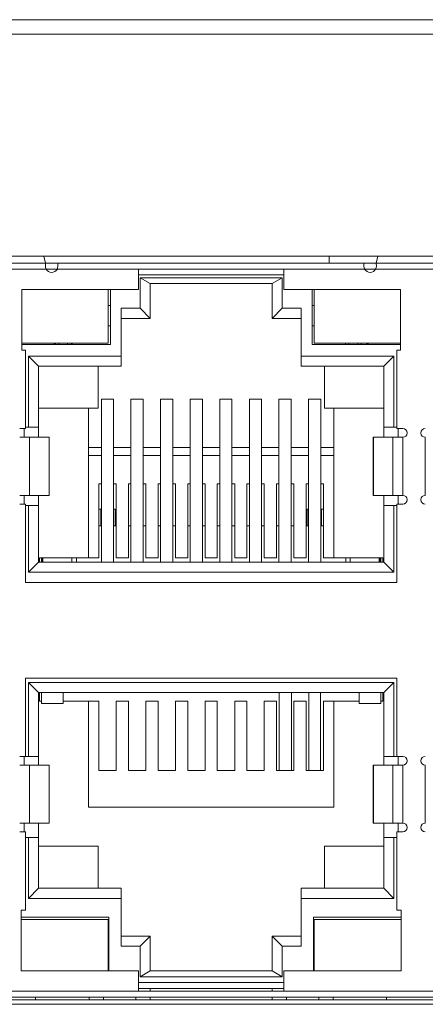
# Model space of a CAD drawing. Extents: x 1967 to 2561, y -57 to 363.
# Tile 8 of 25: x 2237 to 2251, y 86 to 120. Entities that reach past the tile are written whole.
import ezdxf

# ---------------------------------------------------------------- set-up
doc = ezdxf.new("R2010")
doc.units = 0
doc.header["$LTSCALE"] = 15.367
doc.header["$MEASUREMENT"] = 0
for name, color, linetype, lineweight in [('02___PRT_ALL_AXES', 7, 'CONTINUOUS', 5), ('DOWN_LED_LONDXF_CONTIN2170', 7, 'CONTINUOUS', 5), ('HSK_DXF_CONTINUOUS_LINE', 7, 'CONTINUOUS', 5), ('PANEL-8P_DXF_CONTINUOU2156', 7, 'CONTINUOUS', 5), ('PCB-M-16P_DXF_CONTINUO2164', 7, 'CONTINUOUS', 5), ('RJD101_DXF_CONTINUOUS_LINE', 7, 'CONTINUOUS', 5), ('RJD5-20B_DXF_CONTINUOU2167', 7, 'CONTINUOUS', 5), ('RJD5-501_DXF_CONTINUOU2172', 7, 'CONTINUOUS', 5), ('RJDX-510-X1-DXF_CONTIN2173', 7, 'CONTINUOUS', 5), ('RJDX-512-1_DXF_CONTINU2185', 7, 'CONTINUOUS', 5), ('SHANGDUAN1_DXF_CONTINU2183', 7, 'CONTINUOUS', 5), ('SHANGDUAN2_DXF_CONTINU2182', 7, 'CONTINUOUS', 5), ('SHANGDUAN3_DXF_CONTINU2181', 7, 'CONTINUOUS', 5), ('SHANGDUAN4_DXF_CONTINU2180', 7, 'CONTINUOUS', 5), ('SHANGDUAN5_DXF_CONTINU2179', 7, 'CONTINUOUS', 5), ('SHANGDUAN6_DXF_CONTINU2178', 7, 'CONTINUOUS', 5), ('SHANGDUAN7_DXF_CONTINU2177', 7, 'CONTINUOUS', 5), ('SHANGDUAN8_DXF_CONTINU2176', 7, 'CONTINUOUS', 5), ('SHELL_DXF_CONTINUOUS_LINE', 7, 'CONTINUOUS', 5), ('UP_LED_DXF_CONTINUOUS_LINE', 7, 'CONTINUOUS', 5), ('UP_LED_LEFT_DXF_CONTIN2174', 7, 'CONTINUOUS', 5)]:
    doc.layers.add(name, color=color, linetype=linetype, lineweight=lineweight)

msp = doc.modelspace()

# ---------------------------------------------------------------- linework, layer by layer
at = {"layer": '02___PRT_ALL_AXES', "color": 7, "linetype": 'Continuous'}
for p, q in [((2304.298, 119.738), (2189.698, 119.738)), ((2294.898, 112.088), (2207.218, 112.088)), ((2207.218, 86.288), (2294.898, 86.288))]:
    msp.add_line(p, q, dxfattribs=at)
at = {"layer": 'DOWN_LED_LONDXF_CONTIN2170', "color": 7, "linetype": 'Continuous'}
for p, q in [((2237.518, 89.213), (2240.513, 89.213)), ((2240.513, 87.438), (2240.513, 89.213)), ((2247.623, 89.213), (2250.618, 89.213)), ((2247.623, 89.213), (2247.623, 87.438)), ((2239.858, 86.438), (2239.858, 86.538)), ((2240.358, 86.438), (2240.358, 86.538)), ((2247.778, 86.538), (2247.778, 86.438)), ((2248.278, 86.438), (2248.278, 86.538))]:
    msp.add_line(p, q, dxfattribs=at)
at = {"layer": 'HSK_DXF_CONTINUOUS_LINE', "color": 7, "linetype": 'Continuous'}
msp.add_line((2248.133, 112.088), (2248.133, 111.838), dxfattribs=at)
at = {"layer": 'PANEL-8P_DXF_CONTINUOU2156', "color": 7, "linetype": 'Continuous'}
msp.add_line((2187.998, 120.238), (2305.998, 120.238), dxfattribs=at)
at = {"layer": 'PCB-M-16P_DXF_CONTINUO2164', "color": 7, "linetype": 'Continuous'}
msp.add_line((2207.218, 86.438), (2294.898, 86.438), dxfattribs=at)
at = {"layer": 'RJD101_DXF_CONTINUOUS_LINE', "color": 6, "linetype": 'Continuous'}
for p, q in [((2246.413, 97.038), (2246.413, 94.345)), ((2246.833, 94.345), (2246.833, 97.038))]:
    msp.add_line(p, q, dxfattribs=at)
at = {"layer": 'RJD101_DXF_CONTINUOUS_LINE', "color": 7, "linetype": 'Continuous'}
for p, q in [((2247.434, 97.038), (2247.434, 94.345)), ((2247.832, 94.345), (2247.832, 97.038))]:
    msp.add_line(p, q, dxfattribs=at)
at = {"layer": 'RJD5-20B_DXF_CONTINUOU2167', "color": 7, "linetype": 'Continuous'}
for p, q in [((2238.768, 111.638), (2238.38, 111.638)), ((2241.568, 111.438), (2246.568, 111.438)), ((2249.736, 111.638), (2249.348, 111.638)), ((2246.518, 111.338), (2241.618, 111.338)), ((2241.968, 111.138), (2241.618, 111.338)), ((2241.618, 111.338), (2241.618, 110.288)), ((2246.168, 111.138), (2241.968, 111.138)), ((2241.968, 111.138), (2241.968, 109.938)), ((2246.168, 111.138), (2246.518, 111.338)), ((2246.168, 109.938), (2246.168, 111.138)), ((2246.518, 110.288), (2246.518, 111.338)), ((2240.593, 109.038), (2240.593, 110.938)), ((2247.543, 110.938), (2247.543, 109.038)), ((2240.518, 110.388), (2240.588, 110.388)), ((2247.548, 110.388), (2247.618, 110.388)), ((2241.618, 110.288), (2240.968, 110.288)), ((2240.968, 110.288), (2240.968, 108.288)), ((2241.618, 110.288), (2241.968, 109.938)), ((2246.168, 109.938), (2246.518, 110.288)), ((2247.168, 110.288), (2246.518, 110.288)), ((2247.168, 110.288), (2247.168, 108.288)), ((2240.588, 109.688), (2240.518, 109.688)), ((2241.968, 109.938), (2240.968, 109.938)), ((2247.168, 109.938), (2246.168, 109.938)), ((2247.618, 109.688), (2247.548, 109.688)), ((2237.538, 109.038), (2240.593, 109.038)), ((2238.648, 109.088), (2238.698, 109.038)), ((2238.698, 109.038), (2238.698, 109.088)), ((2238.818, 109.038), (2238.818, 109.088)), ((2239.118, 109.088), (2239.118, 109.038)), ((2239.288, 109.088), (2239.238, 109.038)), ((2239.238, 109.088), (2239.238, 109.038)), ((2247.543, 109.038), (2250.598, 109.038)), ((2248.698, 109.038), (2248.698, 109.088)), ((2248.818, 109.038), (2248.818, 109.088)), ((2249.118, 109.088), (2249.118, 109.038)), ((2249.238, 109.088), (2249.238, 109.038)), ((2249.488, 109.088), (2249.438, 109.038)), ((2249.438, 109.088), (2249.438, 109.038)), ((2240.968, 108.638), (2237.768, 108.638)), ((2238.118, 108.288), (2237.768, 108.638)), ((2237.768, 108.638), (2237.768, 106.188)), ((2250.368, 108.638), (2247.168, 108.638)), ((2250.018, 108.288), (2250.368, 108.638)), ((2250.368, 106.188), (2250.368, 108.638)), ((2240.968, 108.288), (2238.118, 108.288)), ((2238.118, 105.838), (2238.118, 108.288)), ((2240.168, 108.288), (2240.168, 106.838)), ((2250.018, 108.288), (2247.168, 108.288)), ((2247.968, 108.288), (2247.968, 106.838)), ((2250.018, 108.288), (2250.018, 105.838)), ((2238.118, 106.838), (2240.168, 106.838)), ((2239.838, 106.838), (2239.838, 101.688)), ((2247.968, 106.838), (2250.018, 106.838)), ((2248.298, 101.688), (2248.298, 106.838)), ((2237.618, 106.138), (2237.618, 105.838)), ((2238.118, 106.188), (2237.668, 106.188)), ((2250.468, 106.188), (2250.018, 106.188)), ((2250.518, 105.838), (2250.518, 106.138)), ((2240.283, 105.488), (2239.838, 105.488)), ((2241.303, 105.488), (2240.703, 105.488)), ((2242.323, 105.488), (2241.723, 105.488)), ((2243.343, 105.488), (2242.743, 105.488)), ((2244.363, 105.488), (2243.763, 105.488)), ((2245.383, 105.488), (2244.783, 105.488)), ((2246.403, 105.488), (2245.803, 105.488)), ((2247.423, 105.488), (2246.823, 105.488)), ((2248.298, 105.488), (2247.843, 105.488)), ((2240.283, 105.21), (2239.838, 105.21)), ((2241.303, 105.21), (2240.703, 105.21)), ((2242.323, 105.21), (2241.723, 105.21)), ((2243.343, 105.21), (2242.743, 105.21)), ((2244.363, 105.21), (2243.763, 105.21)), ((2245.383, 105.21), (2244.783, 105.21)), ((2246.403, 105.21), (2245.803, 105.21)), ((2247.423, 105.21), (2246.823, 105.21)), ((2248.298, 105.21), (2247.843, 105.21)), ((2240.198, 104.232), (2240.283, 104.232)), ((2240.198, 104.232), (2240.198, 101.688)), ((2240.703, 104.232), (2240.798, 104.232)), ((2240.798, 101.688), (2240.798, 104.232)), ((2241.218, 104.232), (2241.303, 104.232)), ((2241.218, 104.232), (2241.218, 101.688)), ((2241.723, 104.232), (2241.818, 104.232)), ((2241.818, 101.688), (2241.818, 104.232)), ((2242.238, 104.232), (2242.323, 104.232)), ((2242.238, 104.232), (2242.238, 101.688)), ((2242.743, 104.232), (2242.838, 104.232)), ((2242.838, 101.688), (2242.838, 104.232)), ((2243.258, 104.232), (2243.343, 104.232)), ((2243.258, 104.232), (2243.258, 101.688)), ((2243.763, 104.232), (2243.858, 104.232)), ((2243.858, 101.688), (2243.858, 104.232)), ((2244.278, 104.232), (2244.363, 104.232)), ((2244.278, 104.232), (2244.278, 101.688)), ((2244.783, 104.232), (2244.878, 104.232)), ((2244.878, 101.688), (2244.878, 104.232)), ((2245.298, 104.232), (2245.383, 104.232)), ((2245.298, 104.232), (2245.298, 101.688)), ((2245.803, 104.232), (2245.898, 104.232)), ((2245.898, 101.688), (2245.898, 104.232)), ((2246.318, 104.232), (2246.403, 104.232)), ((2246.318, 104.232), (2246.318, 101.688)), ((2246.823, 104.232), (2246.918, 104.232)), ((2246.918, 101.688), (2246.918, 104.232)), ((2247.423, 104.232), (2247.338, 104.232)), ((2247.338, 104.232), (2247.338, 101.688)), ((2247.938, 104.232), (2247.843, 104.232)), ((2247.938, 101.688), (2247.938, 104.232)), ((2237.618, 103.838), (2237.618, 103.538)), ((2238.118, 101.538), (2238.118, 103.838)), ((2250.018, 103.838), (2250.018, 101.538)), ((2250.518, 103.538), (2250.518, 103.838)), ((2238.118, 103.488), (2237.668, 103.488)), ((2237.768, 103.488), (2237.768, 101.188)), ((2250.468, 103.488), (2250.018, 103.488)), ((2250.368, 101.188), (2250.368, 103.488)), ((2238.118, 101.538), (2237.768, 101.188)), ((2238.118, 101.582), (2238.148, 101.582)), ((2238.118, 101.538), (2250.018, 101.538)), ((2238.148, 101.688), (2240.198, 101.688)), ((2238.148, 101.538), (2238.148, 101.688)), ((2240.798, 101.688), (2241.218, 101.688)), ((2241.818, 101.688), (2242.238, 101.688)), ((2242.838, 101.688), (2243.258, 101.688)), ((2243.858, 101.688), (2244.278, 101.688)), ((2244.878, 101.688), (2245.298, 101.688)), ((2245.898, 101.688), (2246.318, 101.688)), ((2246.918, 101.688), (2247.338, 101.688)), ((2247.938, 101.688), (2249.988, 101.688)), ((2249.988, 101.688), (2249.988, 101.538)), ((2249.988, 101.582), (2250.018, 101.582)), ((2250.018, 101.538), (2250.368, 101.188)), ((2237.768, 101.188), (2250.368, 101.188)), ((2250.368, 97.388), (2237.768, 97.388)), ((2238.118, 97.038), (2237.768, 97.388)), ((2237.768, 97.388), (2237.768, 94.838)), ((2250.368, 97.388), (2250.018, 97.038)), ((2250.368, 94.838), (2250.368, 97.388)), ((2250.018, 97.038), (2238.118, 97.038)), ((2238.118, 97.038), (2238.118, 94.538)), ((2238.148, 96.738), (2238.148, 97.038)), ((2249.988, 97.038), (2249.988, 96.738)), ((2250.018, 94.538), (2250.018, 97.038)), ((2238.218, 96.738), (2238.148, 96.738)), ((2240.198, 96.738), (2238.968, 96.738)), ((2239.838, 96.738), (2239.838, 93.088)), ((2240.198, 96.738), (2240.198, 94.345)), ((2241.218, 96.738), (2240.798, 96.738)), ((2240.798, 94.345), (2240.798, 96.738)), ((2241.218, 96.738), (2241.218, 94.345)), ((2242.238, 96.738), (2241.818, 96.738)), ((2241.818, 94.345), (2241.818, 96.738)), ((2242.238, 96.738), (2242.238, 94.345)), ((2243.258, 96.738), (2242.838, 96.738)), ((2242.838, 94.345), (2242.838, 96.738)), ((2243.258, 96.738), (2243.258, 94.345)), ((2244.278, 96.738), (2243.858, 96.738)), ((2243.858, 94.345), (2243.858, 96.738)), ((2244.278, 96.738), (2244.278, 94.345)), ((2245.298, 96.738), (2244.878, 96.738)), ((2244.878, 94.345), (2244.878, 96.738)), ((2245.298, 96.738), (2245.298, 94.345)), ((2246.318, 96.738), (2245.898, 96.738)), ((2245.898, 94.345), (2245.898, 96.738)), ((2246.318, 96.738), (2246.318, 94.345)), ((2247.338, 96.738), (2246.918, 96.738)), ((2246.918, 94.345), (2246.918, 96.738)), ((2247.338, 96.738), (2247.338, 94.345)), ((2249.168, 96.738), (2247.938, 96.738)), ((2247.938, 94.345), (2247.938, 96.738)), ((2248.298, 93.088), (2248.298, 96.738)), ((2249.988, 96.738), (2249.918, 96.738)), ((2237.618, 94.838), (2237.618, 94.538)), ((2238.118, 94.838), (2237.668, 94.838)), ((2250.468, 94.838), (2250.018, 94.838)), ((2250.518, 94.538), (2250.518, 94.838)), ((2240.798, 94.345), (2240.198, 94.345)), ((2241.818, 94.345), (2241.218, 94.345)), ((2242.838, 94.345), (2242.238, 94.345)), ((2243.858, 94.345), (2243.258, 94.345)), ((2244.878, 94.345), (2244.278, 94.345)), ((2245.898, 94.345), (2245.298, 94.345)), ((2246.918, 94.345), (2246.318, 94.345)), ((2247.938, 94.345), (2247.338, 94.345)), ((2239.838, 93.088), (2248.298, 93.088)), ((2237.618, 92.538), (2237.618, 92.238)), ((2238.118, 92.538), (2238.118, 90.288)), ((2250.018, 90.288), (2250.018, 92.538)), ((2250.518, 92.238), (2250.518, 92.538)), ((2238.118, 92.038), (2237.668, 92.038)), ((2237.768, 92.038), (2237.768, 89.938)), ((2250.468, 92.038), (2250.018, 92.038)), ((2250.368, 89.938), (2250.368, 92.038)), ((2238.118, 91.738), (2240.168, 91.738)), ((2240.168, 91.738), (2240.168, 90.288)), ((2247.968, 91.738), (2250.018, 91.738)), ((2247.968, 90.288), (2247.968, 91.738)), ((2237.768, 89.938), (2238.118, 90.288)), ((2238.118, 90.288), (2240.968, 90.288)), ((2240.968, 90.288), (2240.968, 88.288)), ((2247.168, 90.288), (2250.018, 90.288)), ((2247.168, 88.288), (2247.168, 90.288)), ((2250.368, 89.938), (2250.018, 90.288)), ((2237.768, 89.938), (2240.968, 89.938)), ((2247.168, 89.938), (2250.368, 89.938)), ((2240.543, 89.288), (2237.518, 89.288)), ((2240.543, 89.288), (2240.543, 87.438)), ((2250.618, 89.288), (2247.593, 89.288)), ((2247.593, 87.438), (2247.593, 89.288)), ((2240.513, 88.838), (2240.543, 88.838)), ((2240.968, 88.638), (2241.968, 88.638)), ((2241.968, 88.638), (2241.618, 88.288)), ((2241.968, 87.438), (2241.968, 88.638)), ((2247.168, 88.638), (2246.168, 88.638)), ((2246.518, 88.288), (2246.168, 88.638)), ((2246.168, 88.638), (2246.168, 87.438)), ((2247.593, 88.838), (2247.623, 88.838)), ((2240.968, 88.288), (2241.618, 88.288)), ((2241.618, 88.288), (2241.618, 87.238)), ((2246.518, 88.288), (2247.168, 88.288)), ((2246.518, 87.238), (2246.518, 88.288)), ((2241.618, 87.238), (2241.968, 87.438)), ((2241.968, 87.438), (2246.168, 87.438)), ((2246.168, 87.438), (2246.518, 87.238)), ((2246.568, 87.038), (2241.568, 87.038)), ((2241.618, 87.238), (2246.518, 87.238)), ((2241.568, 86.838), (2246.568, 86.838)), ((2241.968, 86.738), (2241.968, 86.838)), ((2246.168, 86.838), (2246.168, 86.738)), ((2241.468, 86.538), (2241.468, 86.438)), ((2241.968, 86.438), (2241.968, 86.538)), ((2246.168, 86.538), (2246.168, 86.438)), ((2246.668, 86.438), (2246.668, 86.538))]:
    msp.add_line(p, q, dxfattribs=at)
at = {"layer": 'RJD5-501_DXF_CONTINUOU2172', "color": 6, "linetype": 'Continuous'}
for p, q in [((2238.218, 96.658), (2238.218, 97.038)), ((2238.968, 96.658), (2238.968, 97.038)), ((2249.168, 97.038), (2249.168, 96.658)), ((2249.918, 96.658), (2249.918, 97.038)), ((2238.968, 96.658), (2238.218, 96.658)), ((2249.168, 96.658), (2249.918, 96.658))]:
    msp.add_line(p, q, dxfattribs=at)
at = {"layer": 'RJDX-510-X1-DXF_CONTIN2173', "color": 7, "linetype": 'Continuous'}
for p, q in [((2240.283, 102.788), (2240.198, 102.788)), ((2240.798, 102.788), (2240.703, 102.788)), ((2241.303, 102.788), (2241.218, 102.788)), ((2241.818, 102.788), (2241.723, 102.788)), ((2242.323, 102.788), (2242.238, 102.788)), ((2242.838, 102.788), (2242.743, 102.788)), ((2243.343, 102.788), (2243.258, 102.788)), ((2243.858, 102.788), (2243.763, 102.788)), ((2244.363, 102.788), (2244.278, 102.788)), ((2244.878, 102.788), (2244.783, 102.788)), ((2245.383, 102.788), (2245.298, 102.788)), ((2245.898, 102.788), (2245.803, 102.788)), ((2246.403, 102.788), (2246.318, 102.788)), ((2246.918, 102.788), (2246.823, 102.788)), ((2247.423, 102.788), (2247.338, 102.788)), ((2247.938, 102.788), (2247.843, 102.788)), ((2238.248, 101.538), (2238.248, 101.688)), ((2239.428, 101.538), (2239.428, 101.688)), ((2248.708, 101.688), (2248.708, 101.538)), ((2249.888, 101.538), (2249.888, 101.688))]:
    msp.add_line(p, q, dxfattribs=at)
at = {"layer": 'RJDX-512-1_DXF_CONTINU2185', "color": 7, "linetype": 'Continuous'}
for p, q in [((2238.263, 101.688), (2238.263, 101.538)), ((2239.263, 101.538), (2239.263, 101.688)), ((2248.863, 101.688), (2248.863, 101.538)), ((2249.863, 101.538), (2249.863, 101.688))]:
    msp.add_line(p, q, dxfattribs=at)
at = {"layer": 'SHANGDUAN1_DXF_CONTINU2183', "color": 7, "linetype": 'Continuous'}
for p, q in [((2240.703, 107.151), (2240.283, 107.151)), ((2240.283, 107.151), (2240.283, 101.538)), ((2240.703, 101.538), (2240.703, 107.151))]:
    msp.add_line(p, q, dxfattribs=at)
at = {"layer": 'SHANGDUAN2_DXF_CONTINU2182', "color": 7, "linetype": 'Continuous'}
for p, q in [((2241.723, 107.151), (2241.303, 107.151)), ((2241.303, 107.151), (2241.303, 101.538)), ((2241.723, 101.538), (2241.723, 107.151))]:
    msp.add_line(p, q, dxfattribs=at)
at = {"layer": 'SHANGDUAN3_DXF_CONTINU2181', "color": 7, "linetype": 'Continuous'}
for p, q in [((2242.743, 107.151), (2242.323, 107.151)), ((2242.323, 107.151), (2242.323, 101.538)), ((2242.743, 101.538), (2242.743, 107.151))]:
    msp.add_line(p, q, dxfattribs=at)
at = {"layer": 'SHANGDUAN4_DXF_CONTINU2180', "color": 7, "linetype": 'Continuous'}
for p, q in [((2243.763, 107.151), (2243.343, 107.151)), ((2243.343, 107.151), (2243.343, 101.538)), ((2243.763, 101.538), (2243.763, 107.151))]:
    msp.add_line(p, q, dxfattribs=at)
at = {"layer": 'SHANGDUAN5_DXF_CONTINU2179', "color": 7, "linetype": 'Continuous'}
for p, q in [((2244.783, 107.151), (2244.363, 107.151)), ((2244.363, 107.151), (2244.363, 101.538)), ((2244.783, 101.538), (2244.783, 107.151))]:
    msp.add_line(p, q, dxfattribs=at)
at = {"layer": 'SHANGDUAN6_DXF_CONTINU2178', "color": 7, "linetype": 'Continuous'}
for p, q in [((2245.803, 107.151), (2245.383, 107.151)), ((2245.383, 107.151), (2245.383, 101.538)), ((2245.803, 101.538), (2245.803, 107.151))]:
    msp.add_line(p, q, dxfattribs=at)
at = {"layer": 'SHANGDUAN7_DXF_CONTINU2177', "color": 7, "linetype": 'Continuous'}
for p, q in [((2246.823, 107.151), (2246.403, 107.151)), ((2246.403, 107.151), (2246.403, 101.538)), ((2246.823, 101.538), (2246.823, 107.151))]:
    msp.add_line(p, q, dxfattribs=at)
at = {"layer": 'SHANGDUAN8_DXF_CONTINU2176', "color": 7, "linetype": 'Continuous'}
for p, q in [((2247.843, 107.151), (2247.423, 107.151)), ((2247.423, 107.151), (2247.423, 101.538)), ((2247.843, 101.538), (2247.843, 107.151))]:
    msp.add_line(p, q, dxfattribs=at)
at = {"layer": 'SHELL_DXF_CONTINUOUS_LINE', "color": 7, "linetype": 'Continuous'}
for p, q in [((2238.358, 111.838), (2238.305, 112.088)), ((2249.811, 112.088), (2249.758, 111.838)), ((2235.758, 111.838), (2238.358, 111.838)), ((2249.758, 111.838), (2252.358, 111.838))]:
    msp.add_line(p, q, dxfattribs=at)
at = {"layer": 'SHELL_DXF_CONTINUOUS_LINE', "color": 6, "linetype": 'Continuous'}
for p, q in [((2238.355, 111.745), (2238.358, 111.838)), ((2249.758, 111.838), (2238.358, 111.838)), ((2238.783, 111.838), (2238.783, 111.738)), ((2249.333, 111.738), (2249.333, 111.838)), ((2249.758, 111.838), (2249.761, 111.745)), ((2235.736, 111.638), (2238.38, 111.638)), ((2238.758, 111.638), (2249.358, 111.638)), ((2241.568, 110.938), (2241.568, 111.638)), ((2246.568, 111.638), (2246.568, 110.938)), ((2249.736, 111.638), (2252.38, 111.638)), ((2241.568, 110.938), (2237.538, 110.938)), ((2237.538, 110.938), (2237.538, 108.838)), ((2250.598, 110.938), (2246.568, 110.938)), ((2250.598, 108.838), (2250.598, 110.938)), ((2237.538, 108.838), (2237.668, 108.838)), ((2237.668, 108.838), (2237.668, 106.138)), ((2250.598, 108.838), (2250.468, 108.838)), ((2250.468, 108.838), (2250.468, 106.138)), ((2237.668, 106.138), (2237.468, 106.138)), ((2250.468, 106.138), (2250.668, 106.138)), ((2238.488, 105.838), (2237.468, 105.838)), ((2237.809, 103.838), (2237.809, 105.838)), ((2238.479, 105.838), (2238.479, 103.838)), ((2238.488, 103.838), (2238.488, 105.838)), ((2250.668, 105.838), (2249.648, 105.838)), ((2249.648, 105.838), (2249.648, 103.838)), ((2249.657, 103.838), (2249.657, 105.838)), ((2250.327, 105.838), (2250.327, 103.838)), ((2250.668, 103.838), (2250.668, 105.838)), ((2251.448, 105.838), (2251.448, 103.838)), ((2237.468, 103.838), (2238.488, 103.838)), ((2249.648, 103.838), (2250.668, 103.838)), ((2237.468, 103.538), (2237.668, 103.538)), ((2237.668, 103.538), (2237.668, 100.838)), ((2250.668, 103.538), (2250.468, 103.538)), ((2250.468, 103.538), (2250.468, 100.838)), ((2250.468, 100.838), (2237.668, 100.838)), ((2237.668, 97.538), (2250.468, 97.538)), ((2237.668, 97.538), (2237.668, 94.838)), ((2250.468, 97.538), (2250.468, 94.838)), ((2237.668, 94.838), (2237.468, 94.838)), ((2250.468, 94.838), (2250.668, 94.838)), ((2238.488, 94.538), (2237.468, 94.538)), ((2237.809, 92.538), (2237.809, 94.538)), ((2238.479, 94.538), (2238.479, 92.538)), ((2238.488, 92.538), (2238.488, 94.538)), ((2250.668, 94.538), (2249.648, 94.538)), ((2249.648, 94.538), (2249.648, 92.538)), ((2249.657, 92.538), (2249.657, 94.538)), ((2250.327, 94.538), (2250.327, 92.538)), ((2250.668, 92.538), (2250.668, 94.538)), ((2251.448, 94.538), (2251.448, 92.538)), ((2237.468, 92.538), (2238.488, 92.538)), ((2249.648, 92.538), (2250.668, 92.538)), ((2237.468, 92.238), (2237.668, 92.238)), ((2237.668, 92.238), (2237.668, 89.538)), ((2250.668, 92.238), (2250.468, 92.238)), ((2250.468, 92.238), (2250.468, 89.538)), ((2237.668, 89.538), (2237.518, 89.538)), ((2237.518, 89.538), (2237.518, 87.438)), ((2250.468, 89.538), (2250.618, 89.538)), ((2250.618, 87.438), (2250.618, 89.538)), ((2237.518, 87.438), (2241.568, 87.438)), ((2241.568, 86.738), (2241.568, 87.438)), ((2246.568, 87.438), (2250.618, 87.438)), ((2246.568, 87.438), (2246.568, 86.738)), ((2294.648, 86.738), (2207.468, 86.738)), ((2207.918, 86.538), (2294.198, 86.538)), ((2238.008, 86.538), (2238.008, 86.438)), ((2250.108, 86.538), (2250.108, 86.438))]:
    msp.add_line(p, q, dxfattribs=at)
for centre, radius, start, end in [((2238.569, 111.738), 0.214, 178.2078, 360), ((2249.547, 111.738), 0.214, 180, 1.7922), ((2250.668, 105.988), 0.15, 270, 90), ((2251.448, 105.988), 0.15, 90, 270), ((2250.668, 103.688), 0.15, 270, 90), ((2251.448, 103.688), 0.15, 90, 270), ((2250.668, 94.688), 0.15, 270, 90), ((2251.448, 94.688), 0.15, 90, 270), ((2250.668, 92.388), 0.15, 270, 90), ((2251.448, 92.388), 0.15, 90, 270)]:
    msp.add_arc(centre, radius, start, end, dxfattribs=at)
at = {"layer": 'UP_LED_DXF_CONTINUOUS_LINE', "color": 7, "linetype": 'Continuous'}
for p, q in [((2247.618, 110.938), (2247.618, 109.088)), ((2247.618, 109.088), (2250.598, 109.088)), ((2247.423, 103.358), (2247.373, 103.358)), ((2247.373, 103.358), (2247.373, 102.788)), ((2247.873, 103.358), (2247.938, 103.358)), ((2247.873, 102.788), (2247.873, 103.358)), ((2249.913, 101.538), (2249.913, 101.688))]:
    msp.add_line(p, q, dxfattribs=at)
at = {"layer": 'UP_LED_LEFT_DXF_CONTIN2174', "color": 7, "linetype": 'Continuous'}
for p, q in [((2240.518, 109.088), (2240.518, 110.938)), ((2237.538, 109.088), (2240.518, 109.088)), ((2240.198, 103.358), (2240.263, 103.358)), ((2240.263, 103.358), (2240.263, 102.788)), ((2240.703, 103.358), (2240.763, 103.358)), ((2240.763, 103.358), (2240.763, 102.788)), ((2238.223, 101.538), (2238.223, 101.688))]:
    msp.add_line(p, q, dxfattribs=at)

doc.saveas('drawing.dxf')
